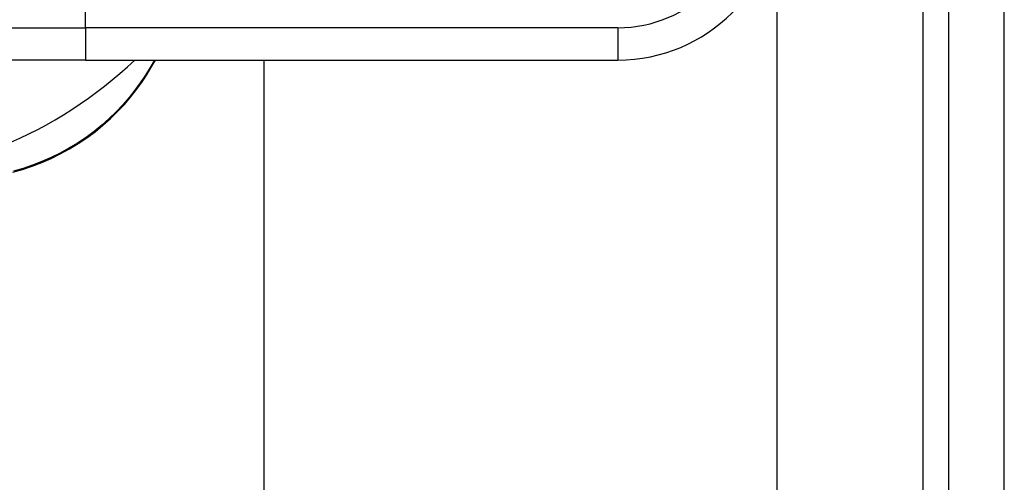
# Model space of a CAD drawing. Header units: inches. Extents: x 11 to 342, y 26 to 169.
# Tile 81 of 218: x 81.123 to 82.323, y 97.604 to 98.168. Entities that reach past the tile are written whole.
import ezdxf

# ---------------------------------------------------------------- set-up
doc = ezdxf.new("R2010")
doc.units = ezdxf.units.IN
doc.header["$MEASUREMENT"] = 0
doc.layers.add('Visible Edges(ANSI)', color=7, linetype='Continuous', lineweight=25)
doc.layers.add('Visible Tangent Edges(ANSI)', color=7, linetype='Continuous', lineweight=25)

msp = doc.modelspace()

# ---------------------------------------------------------------- linework, layer by layer
at = {"layer": 'Visible Edges(ANSI)'}
for p, q in [((82.2554, 116.8629), (82.2554, 80.2599)), ((82.3234, 80.2599), (82.3234, 116.8629)), ((82.0459, 98.2811), (82.0459, 81.0579)), ((81.2031, 98.119), (80.9658, 98.119)), ((81.2031, 98.119), (81.8522, 98.119)), ((81.284, 98.1114), (81.2885, 98.119)), ((81.4209, 81.0579), (81.4209, 98.119))]:
    msp.add_line(p, q, dxfattribs=at)
at = {"layer": 'Visible Edges(ANSI)', "flags": 128}
msp.add_lwpolyline([(81.1144, 97.9822), (81.1262, 97.9855), (81.1379, 97.9894), (81.1496, 97.9939), (81.161, 97.9989), (81.1723, 98.0045), (81.1834, 98.0106), (81.1942, 98.0171), (81.2046, 98.0241), (81.2147, 98.0316), (81.2243, 98.0394), (81.2335, 98.0476), (81.2421, 98.0562), (81.2504, 98.0649), (81.2581, 98.0739), (81.2653, 98.0831), (81.2721, 98.0925), (81.2783, 98.1019), (81.284, 98.1114)], dxfattribs=at)
at = {"layer": 'Visible Edges(ANSI)'}
for centre, radius, start, end in [((81.8522, 98.3159), 0.1969, 270, 0), ((80.8994, 98.5037), 0.5295, 271.3331, 313.4046)]:
    msp.add_arc(centre, radius, start, end, dxfattribs=at)
at = {"layer": 'Visible Tangent Edges(ANSI)'}
for p, q in [((82.2244, 80.1429), (82.2244, 116.8629)), ((81.2031, 98.1584), (81.2031, 98.1781)), ((80.932, 98.1584), (81.2031, 98.1584)), ((81.8522, 98.1584), (81.2031, 98.1584)), ((81.2031, 98.1584), (81.2031, 98.119)), ((81.8522, 98.1584), (81.8522, 98.119)), ((81.287, 98.119), (81.2817, 98.1099))]:
    msp.add_line(p, q, dxfattribs=at)
at = {"layer": 'Visible Tangent Edges(ANSI)', "flags": 128}
msp.add_lwpolyline([(81.2817, 98.1099), (81.276, 98.1006), (81.2699, 98.0914), (81.2632, 98.0823), (81.2561, 98.0734), (81.2485, 98.0646), (81.2405, 98.056), (81.2319, 98.0477), (81.2229, 98.0397), (81.2135, 98.032), (81.2037, 98.0247), (81.1934, 98.0178), (81.1829, 98.0114), (81.1721, 98.0054), (81.161, 98), (81.1497, 97.9951), (81.1384, 97.9907), (81.1269, 97.9868), (81.1154, 97.9836)], dxfattribs=at)
at = {"layer": 'Visible Tangent Edges(ANSI)'}
msp.add_arc((81.8522, 98.3159), 0.1575, 270, 0, dxfattribs=at)
msp.add_ellipse((81.2754, 98.1164), major_axis=(0.00866, -0.00499), ratio=0.493692, start_param=5.759679, end_param=6.283185, dxfattribs=at)

doc.saveas('drawing.dxf')
